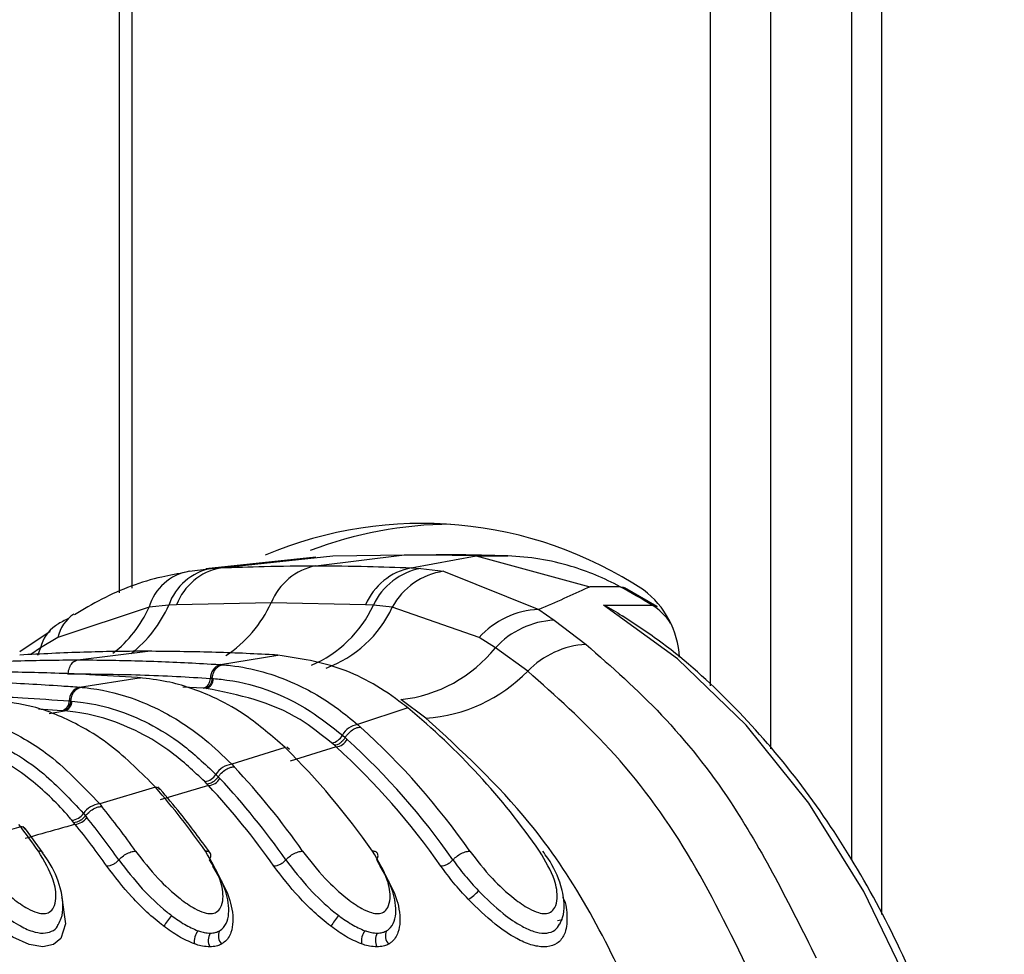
# Model space of a CAD drawing. Header units: millimetres. Extents: x 20 to 22981, y 40 to 19992.
# Tile 123 of 158: x 17574 to 17620, y 5895 to 5938. Entities that reach past the tile are written whole.
import ezdxf

# ---------------------------------------------------------------- set-up
doc = ezdxf.new("R2010")
doc.units = ezdxf.units.MM
doc.header["$LTSCALE"] = 2

msp = doc.modelspace()

# ---------------------------------------------------------------- linework, layer by layer
at = {"color": 7, "linetype": 'Continuous', "lineweight": 25}
for p, q in [((17578.564, 6410.022), (17578.564, 5911.6)), ((17612.663, 6410.022), (17612.663, 5899.184)), ((17583.281, 5912.76), (17588.517, 5913.313)), ((17587.722, 5912.856), (17591.853, 5913.367)), ((17588.517, 5913.313), (17591.853, 5913.367)), ((17595.189, 5913.313), (17591.853, 5913.367)), ((17591.853, 5913.367), (17593.329, 5913.367)), ((17592.159, 5912.76), (17595.189, 5913.313)), ((17595.189, 5913.313), (17600.475, 5911.88)), ((17595.189, 5913.313), (17596.665, 5913.313)), ((17587.713, 5913.258), (17582.591, 5912.707)), ((17581.832, 5912.599), (17582.853, 5912.734)), ((17582.853, 5912.734), (17583.281, 5912.76)), ((17592.159, 5912.76), (17592.615, 5912.734)), ((17592.615, 5912.734), (17593.663, 5912.599)), ((17593.663, 5912.599), (17598.098, 5910.819)), ((17601.889, 5911.88), (17600.475, 5911.88)), ((17603.615, 5910.96), (17602.111, 5911.826)), ((17580.869, 5911.022), (17579.957, 5910.932)), ((17581.236, 5911.043), (17580.869, 5911.022)), ((17585.639, 5911.138), (17581.236, 5911.043)), ((17590.036, 5911.043), (17585.639, 5911.138)), ((17590.398, 5911.022), (17590.036, 5911.043)), ((17591.279, 5910.932), (17590.398, 5911.022)), ((17601.109, 5911.026), (17603.372, 5911.026)), ((17579.957, 5910.932), (17575.705, 5909.515)), ((17595.318, 5909.515), (17591.279, 5910.932)), ((17598.098, 5910.819), (17598.81, 5910.323)), ((17598.81, 5910.323), (17600.298, 5909.2)), ((17575.352, 5909.804), (17573.943, 5908.847)), ((17575.705, 5909.515), (17574.901, 5909.041)), ((17596.083, 5909.041), (17595.318, 5909.515)), ((17576.641, 5908.474), (17579.897, 5908.877)), ((17597.583, 5907.955), (17596.083, 5909.041)), ((17583.28, 5908.256), (17585.957, 5908.696)), ((17585.957, 5908.696), (17585.863, 5908.701)), ((17583.28, 5908.256), (17583.367, 5908.25)), ((17576.714, 5907.207), (17579.489, 5907.646)), ((17579.489, 5907.646), (17579.41, 5907.652)), ((17579.556, 5907.643), (17579.478, 5907.649)), ((17579.489, 5907.646), (17579.557, 5907.648)), ((17582.808, 5907.616), (17582.893, 5907.61)), ((17582.894, 5907.61), (17582.951, 5907.606)), ((17576.714, 5907.207), (17576.789, 5907.201)), ((17582.557, 5907.153), (17582.472, 5907.158)), ((17582.615, 5907.149), (17582.558, 5907.153)), ((17576.239, 5906.567), (17576.311, 5906.561)), ((17576.312, 5906.561), (17576.36, 5906.557)), ((17592.846, 5905.765), (17591.684, 5906.629)), ((17575.972, 5906.104), (17575.9, 5906.11)), ((17576.022, 5906.1), (17575.972, 5906.104)), ((17592.004, 5906.241), (17589.662, 5905.468)), ((17592.004, 5906.241), (17591.855, 5906.359)), ((17589.662, 5905.468), (17589.795, 5905.35)), ((17588.582, 5904.504), (17588.456, 5904.613)), ((17588.956, 5904.971), (17589.086, 5904.857)), ((17589.086, 5904.857), (17589.175, 5904.777)), ((17586.292, 5904.392), (17583.801, 5903.619)), ((17586.292, 5904.392), (17586.168, 5904.511)), ((17586.492, 5904.302), (17586.367, 5904.421)), ((17588.668, 5904.426), (17586.526, 5903.764)), ((17588.668, 5904.426), (17588.582, 5904.504)), ((17583.801, 5903.619), (17583.912, 5903.502)), ((17582.654, 5902.699), (17582.548, 5902.81)), ((17583.067, 5903.149), (17583.177, 5903.035)), ((17583.177, 5903.035), (17583.252, 5902.955)), ((17580.255, 5902.545), (17577.656, 5901.774)), ((17580.255, 5902.545), (17580.15, 5902.664)), ((17580.462, 5902.448), (17580.356, 5902.566)), ((17582.726, 5902.623), (17580.476, 5901.962)), ((17582.726, 5902.623), (17582.654, 5902.699)), ((17577.656, 5901.774), (17577.752, 5901.657)), ((17576.454, 5900.899), (17576.362, 5901.01)), ((17576.899, 5901.33), (17576.994, 5901.216)), ((17576.994, 5901.216), (17577.059, 5901.136)), ((17573.978, 5900.703), (17571.295, 5899.934)), ((17573.978, 5900.703), (17573.887, 5900.821)), ((17574.189, 5900.6), (17574.097, 5900.719)), ((17575.023, 5899.486), (17574.198, 5900.614)), ((17576.517, 5900.822), (17576.454, 5900.899)), ((17599.207, 5896.376), (17598.976, 5896.337))]:
    msp.add_line(p, q, dxfattribs=at)
at = {"color": 8, "linetype": 'Continuous', "lineweight": 25}
for p, q in [((17579.15, 6410.022), (17579.15, 5911.816)), ((17606.093, 5907.269), (17606.093, 6410.022)), ((17608.884, 6410.022), (17608.884, 5904.336)), ((17614.047, 6410.022), (17614.047, 5896.619)), ((17574.901, 5909.041), (17574.445, 5908.724)), ((17574.901, 5909.041), (17574.761, 5908.677)), ((17576.152, 5907.832), (17576.191, 5907.832)), ((17582.472, 5907.158), (17581.529, 5907.213)), ((17575.9, 5906.11), (17574.813, 5906.182)), ((17575.299, 5905.988), (17576.022, 5906.1))]:
    msp.add_line(p, q, dxfattribs=at)
at = {"color": 7, "linetype": 'Continuous', "lineweight": 25, "flags": 128}
for points in [[(17601.889, 5911.88), (17602.023, 5911.862), (17602.111, 5911.826)], [(17619.417, 5877.813), (17618.541, 5883.154), (17617.204, 5888.301), (17615.427, 5893.174), (17613.237, 5897.699), (17610.669, 5901.806), (17607.761, 5905.432), (17604.558, 5908.521), (17601.109, 5911.026)]]:
    msp.add_lwpolyline(points, dxfattribs=at)
at = {"color": 8, "linetype": 'Continuous', "lineweight": 25, "flags": 128}
for points in [[(17603.372, 5911.026), (17603.504, 5911.008), (17603.615, 5910.96)], [(17575.883, 5897.427), (17575.897, 5897.399), (17576.071, 5896.19), (17575.843, 5895.514), (17575.502, 5895.225), (17575.007, 5895.12), (17574.379, 5895.228), (17573.612, 5895.578), (17572.61, 5896.281), (17571.4, 5897.42), (17570.211, 5898.872), (17570.211, 5898.872)]]:
    msp.add_lwpolyline(points, dxfattribs=at)
at = {"color": 7, "linetype": 'Continuous', "lineweight": 25}
for centre, radius, start, end in [((17592.659, 5896.072), 18.755, 56.6183, 112.9153), ((17594.093, 5896.179), 18.61, 90.2986, 110.8711), ((17588.268, 5910.072), 2.837, 101.0833, 157.9207), ((17582.217, 5910.279), 2.352, 99.4243, 163.8822), ((17583.344, 5910.159), 2.621, 100.7917, 160.771), ((17583.808, 5910.057), 2.754, 101.0291, 159.0193), ((17592.722, 5909.893), 2.922, 101.1035, 156.8104), ((17593.152, 5909.747), 3.035, 100.1919, 155.1484), ((17594.131, 5909.393), 3.241, 98.3075, 151.6457), ((17589.158, 5888.068), 27.002, 58.2366, 61.8676), ((17600.435, 5908.361), 4.223, 3.247, 52.9685), ((17598.238, 5906.904), 3.917, 92.0503, 138.1975), ((17599.009, 5906.358), 3.97, 92.8636, 137.4809), ((17600.556, 5905.055), 4.153, 93.5527, 135.7091), ((17590.951, 5913.181), 6.593, 276.3792, 321.1019), ((17583.463, 5907.628), 0.655, 106.2508, 181.0589), ((17592.38, 5912.993), 7.243, 273.6931, 315.9259), ((17582.341, 5907.607), 0.468, 286.251, 1.0601), ((17582.483, 5907.597), 0.468, 286.3959, 1.0562), ((17576.898, 5906.574), 0.659, 106.2058, 180.6327), ((17575.768, 5906.562), 0.471, 286.2061, 0.6341), ((17575.889, 5906.552), 0.471, 286.3324, 0.6354), ((17570.944, 5880.709), 33.097, 34.7562, 50.4838), ((17589.785, 5904.542), 0.934, 97.5957, 152.6658), ((17567.123, 5880.238), 33.832, 34.8627, 47.9247), ((17588.365, 5905.269), 0.662, 277.9456, 333.2565), ((17588.582, 5905.091), 0.671, 277.352, 332.0858), ((17566.686, 5880.059), 33.418, 34.8711, 47.7025), ((17562.008, 5879.763), 34.587, 34.9498, 45.4052), ((17566.409, 5879.961), 33.075, 34.8711, 47.7025), ((17583.923, 5902.622), 1.005, 97.0029, 148.3554), ((17558.225, 5879.347), 35.261, 35.0102, 43.2392), ((17582.457, 5903.517), 0.713, 277.3011, 328.9041), ((17582.641, 5903.34), 0.722, 276.7775, 327.8376), ((17557.806, 5879.186), 34.821, 35.0149, 43.0491), ((17580.275, 5902.276), 0.27, 43.399, 94.2145), ((17553.145, 5878.923), 35.958, 35.0569, 41.0677), ((17557.541, 5879.097), 34.464, 35.0149, 43.0491), ((17577.777, 5900.701), 1.08, 96.4483, 144.3849), ((17549.391, 5878.548), 36.583, 35.086, 39.1733), ((17576.273, 5901.77), 0.766, 276.7112, 324.9038), ((17576.432, 5901.593), 0.775, 276.2356, 323.9088), ((17548.99, 5878.402), 36.121, 35.088, 39.0059), ((17574.002, 5900.444), 0.26, 40.7822, 95.229), ((17544.34, 5878.164), 37.234, 35.1043, 37.2511), ((17548.735, 5878.321), 35.751, 35.088, 39.0059), ((17593.993, 5898.815), 1.692, 299.0268, 320.0719), ((17584.397, 5893.732), 4.429, 140.0031, 147.983), ((17592.175, 5893.732), 4.429, 140.0031, 147.983), ((17582.937, 5895.358), 0.877, 144.1867, 186.4639), ((17583.368, 5895.425), 0.658, 149.5575, 207.6788), ((17583.719, 5895.629), 0.538, 153.8435, 224.2876), ((17590.715, 5895.358), 0.877, 144.1867, 186.4639), ((17591.147, 5895.425), 0.658, 149.5575, 207.6788), ((17591.498, 5895.629), 0.538, 153.8435, 224.2876)]:
    msp.add_arc(centre, radius, start, end, dxfattribs=at)
at = {"color": 8, "linetype": 'Continuous', "lineweight": 25}
for centre, radius, start, end in [((17575.622, 5913.306), 5.723, 307.6879, 336.4852), ((17580.423, 5913.485), 5.719, 302.8729, 335.7756), ((17585.31, 5913.385), 5.61, 293.102, 335.0884), ((17601.721, 5908.449), 3.06, 34.6525, 57.3572), ((17577.396, 5909.149), 1.73, 122.7766, 167.7774), ((17574.733, 5913.287), 5.73, 308.1823, 335.7296), ((17586.319, 5913.222), 5.463, 290.128, 335.2172), ((17576.578, 5908.647), 1.723, 124.5371, 166.7645)]:
    msp.add_arc(centre, radius, start, end, dxfattribs=at)
at = {"color": 7, "linetype": 'Continuous', "lineweight": 25}
for points, knots in [([(17596.665, 5913.313), (17596.114, 5913.329), (17595.283, 5913.352), (17594.171, 5913.365), (17593.609, 5913.367), (17593.329, 5913.367)], [0, 0, 0, 0, 0.495025, 0.747513, 1, 1, 1, 1]), ([(17601.889, 5911.88), (17601.889, 5911.88), (17601.145, 5912.278), (17599.903, 5912.789), (17598.143, 5913.211), (17597.158, 5913.279), (17596.665, 5913.313)], [0, 0, 0, 0, 0.000016, 0.44666, 0.723309, 1, 1, 1, 1]), ([(17583.281, 5912.76), (17583.96, 5912.786), (17585.441, 5912.843), (17586.921, 5912.852), (17587.722, 5912.856)], [0, 0, 0, 0, 0.458483, 1, 1, 1, 1]), ([(17587.722, 5912.856), (17588.524, 5912.852), (17590.004, 5912.843), (17591.482, 5912.786), (17592.159, 5912.76)], [0, 0, 0, 0, 0.5415168, 1, 1, 1, 1]), ([(17581.685, 5912.556), (17581.306, 5912.488), (17579.958, 5912.246), (17578.192, 5911.597), (17576.899, 5910.825), (17576.477, 5910.574)], [0, 0, 0, 0, 0.2088826, 0.7423867, 1, 1, 1, 1]), ([(17600.475, 5911.88), (17600.439, 5911.862), (17599.711, 5911.515), (17598.884, 5911.158), (17598.098, 5910.819)], [0, 0, 0, 0, 0.05035, 1, 1, 1, 1]), ([(17601.109, 5911.026), (17601.115, 5911.024), (17601.424, 5910.902), (17601.704, 5910.71), (17601.978, 5910.522)], [0, 0, 0, 0, 0.018235, 1, 1, 1, 1]), ([(17576.211, 5910.409), (17576.029, 5910.318), (17575.819, 5910.212), (17575.628, 5910.083), (17575.602, 5910.065)], [0, 0, 0, 0, 0.866299, 1, 1, 1, 1]), ([(17619.772, 5877.756), (17619.65, 5878.672), (17619.299, 5881.321), (17618.38, 5885.605), (17616.885, 5890.479), (17614.977, 5895.07), (17612.689, 5899.311), (17610.053, 5903.146), (17607.096, 5906.495), (17604.38, 5908.952), (17602.607, 5910.122), (17601.985, 5910.533)], [0, 0, 0, 0, 0.065369, 0.189197, 0.313117, 0.437082, 0.561088, 0.685113, 0.809103, 0.932979, 1, 1, 1, 1]), ([(17600.298, 5909.2), (17601.493, 5908.148), (17603.906, 5906.024), (17607.674, 5901.295), (17609.757, 5897.123), (17611.012, 5894.61)], [0, 0, 0, 0, 0.280639, 0.566729, 1, 1, 1, 1]), ([(17579.897, 5908.877), (17579.85, 5908.877), (17578.855, 5908.876), (17576.866, 5908.849), (17574.926, 5908.751), (17573.932, 5908.701)], [0, 0, 0, 0, 0.024033, 0.499895, 1, 1, 1, 1]), ([(17585.863, 5908.701), (17585.815, 5908.704), (17584.821, 5908.762), (17582.833, 5908.852), (17580.892, 5908.868), (17579.897, 5908.877)], [0, 0, 0, 0, 0.024244, 0.500106, 1, 1, 1, 1]), ([(17570.002, 5908.256), (17570.149, 5908.266), (17571.24, 5908.336), (17573.279, 5908.431), (17575.346, 5908.472), (17576.467, 5908.473), (17576.641, 5908.474)], [0, 0, 0, 0, 0.0661, 0.493687, 0.921273, 1, 1, 1, 1]), ([(17576.191, 5907.832), (17576.196, 5907.885), (17576.211, 5908.027), (17576.296, 5908.237), (17576.449, 5908.418), (17576.577, 5908.455), (17576.641, 5908.474)], [0, 0, 0, 0, 0.161092, 0.440728, 0.720364, 1, 1, 1, 1]), ([(17576.641, 5908.474), (17576.815, 5908.473), (17577.936, 5908.472), (17580.003, 5908.431), (17582.042, 5908.336), (17583.133, 5908.266), (17583.28, 5908.256)], [0, 0, 0, 0, 0.078728, 0.506313, 0.933899, 1, 1, 1, 1]), ([(17591.855, 5906.359), (17591.822, 5906.385), (17590.904, 5907.096), (17588.978, 5908.238), (17586.964, 5908.543), (17585.957, 5908.696)], [0, 0, 0, 0, 0.018267, 0.509409, 1, 1, 1, 1]), ([(17579.41, 5907.652), (17578.668, 5907.701), (17577.454, 5907.781), (17575.225, 5907.874), (17573.536, 5907.912), (17572.321, 5907.914), (17572.119, 5907.914)], [0, 0, 0, 0, 0.305522, 0.500162, 0.917082, 1, 1, 1, 1]), ([(17576.191, 5907.832), (17577.308, 5907.822), (17578.991, 5907.806), (17581.197, 5907.714), (17582.285, 5907.648), (17582.808, 5907.616)], [0, 0, 0, 0, 0.50631, 0.762623, 1, 1, 1, 1]), ([(17582.893, 5907.61), (17582.901, 5907.662), (17582.921, 5907.805), (17583.014, 5908.014), (17583.174, 5908.195), (17583.303, 5908.232), (17583.368, 5908.25)], [0, 0, 0, 0, 0.160966, 0.440644, 0.720322, 1, 1, 1, 1]), ([(17583.367, 5908.25), (17583.496, 5908.239), (17584.633, 5908.141), (17586.486, 5907.607), (17588.431, 5906.487), (17589.362, 5905.716), (17589.662, 5905.468)], [0, 0, 0, 0, 0.058111, 0.513481, 0.843245, 1, 1, 1, 1]), ([(17607.93, 5893.9), (17607.005, 5895.797), (17605.129, 5899.644), (17601.598, 5904.387), (17598.881, 5906.802), (17597.583, 5907.955)], [0, 0, 0, 0, 0.336897, 0.683326, 1, 1, 1, 1]), ([(17568.863, 5907.511), (17569.71, 5907.505), (17571.031, 5907.496), (17573.37, 5907.419), (17575.14, 5907.325), (17576.436, 5907.228), (17576.714, 5907.207)], [0, 0, 0, 0, 0.32369, 0.504431, 0.893531, 1, 1, 1, 1]), ([(17586.168, 5904.511), (17585.566, 5905.027), (17584.535, 5905.911), (17582.72, 5906.893), (17581.089, 5907.465), (17579.923, 5907.597), (17579.489, 5907.646)], [0, 0, 0, 0, 0.296146, 0.5073, 0.816527, 1, 1, 1, 1]), ([(17582.951, 5907.606), (17583.073, 5907.596), (17584.613, 5907.463), (17586.724, 5906.733), (17588.461, 5905.362), (17588.956, 5904.971)], [0, 0, 0, 0, 0.058019, 0.731528, 1, 1, 1, 1]), ([(17576.311, 5906.561), (17576.319, 5906.613), (17576.34, 5906.756), (17576.434, 5906.965), (17576.595, 5907.146), (17576.725, 5907.183), (17576.789, 5907.201)], [0, 0, 0, 0, 0.161001, 0.440667, 0.720334, 1, 1, 1, 1]), ([(17576.789, 5907.201), (17576.851, 5907.196), (17577.635, 5907.124), (17578.913, 5906.837), (17580.789, 5906.024), (17582.376, 5904.998), (17583.392, 5904.015), (17583.801, 5903.619)], [0, 0, 0, 0, 0.02498, 0.311752, 0.510885, 0.803406, 1, 1, 1, 1]), ([(17588.456, 5904.613), (17587.974, 5904.998), (17586.18, 5906.429), (17584.121, 5906.845), (17582.615, 5907.149)], [0, 0, 0, 0, 0.268949, 1, 1, 1, 1]), ([(17568.412, 5906.87), (17569.729, 5906.856), (17571.611, 5906.835), (17574.22, 5906.71), (17575.512, 5906.619), (17576.239, 5906.567)], [0, 0, 0, 0, 0.504425, 0.721113, 1, 1, 1, 1]), ([(17580.15, 5902.664), (17579.46, 5903.349), (17578.359, 5904.442), (17576.451, 5905.607), (17574.701, 5906.338), (17573.392, 5906.518), (17572.81, 5906.598)], [0, 0, 0, 0, 0.316585, 0.505351, 0.78008, 1, 1, 1, 1]), ([(17576.36, 5906.557), (17576.536, 5906.539), (17577.753, 5906.415), (17579.512, 5905.824), (17581.564, 5904.567), (17582.552, 5903.635), (17583.067, 5903.149)], [0, 0, 0, 0, 0.073597, 0.507112, 0.742765, 1, 1, 1, 1]), ([(17570.031, 5906.154), (17570.228, 5906.131), (17571.141, 5906.028), (17572.54, 5905.631), (17574.034, 5904.895), (17575.742, 5903.797), (17576.844, 5902.633), (17577.656, 5901.774)], [0, 0, 0, 0, 0.071059, 0.328707, 0.508594, 0.637825, 1, 1, 1, 1]), ([(17582.548, 5902.81), (17582.045, 5903.282), (17581.082, 5904.185), (17579.086, 5905.401), (17577.375, 5905.968), (17576.193, 5906.083), (17576.022, 5906.1)], [0, 0, 0, 0, 0.257471, 0.493197, 0.926487, 1, 1, 1, 1]), ([(17569.593, 5905.51), (17569.73, 5905.496), (17571.073, 5905.351), (17572.958, 5904.667), (17575.246, 5903.113), (17576.299, 5901.978), (17576.899, 5901.33)], [0, 0, 0, 0, 0.0516718, 0.5050665, 0.7175116, 1, 1, 1, 1]), ([(17602.553, 5892.624), (17601.842, 5894.103), (17600.406, 5897.088), (17597.254, 5901.726), (17594.508, 5904.243), (17592.846, 5905.765)], [0, 0, 0, 0, 0.279346, 0.564006, 1, 1, 1, 1]), ([(17576.362, 5901.01), (17576.32, 5901.06), (17575.758, 5901.725), (17574.693, 5902.754), (17572.41, 5904.369), (17570.556, 5904.771), (17569.252, 5905.053)], [0, 0, 0, 0, 0.021195, 0.282969, 0.495586, 1, 1, 1, 1]), ([(17589.086, 5904.857), (17589.114, 5904.9), (17589.191, 5905.019), (17589.363, 5905.187), (17589.588, 5905.324), (17589.726, 5905.341), (17589.795, 5905.35)], [0, 0, 0, 0, 0.161268, 0.440845, 0.720423, 1, 1, 1, 1]), ([(17583.177, 5903.035), (17583.207, 5903.076), (17583.291, 5903.188), (17583.472, 5903.347), (17583.705, 5903.477), (17583.843, 5903.494), (17583.912, 5903.502)], [0, 0, 0, 0, 0.161233, 0.440822, 0.720411, 1, 1, 1, 1]), ([(17583.177, 5903.035), (17583.142, 5902.989), (17583.072, 5902.898), (17582.933, 5902.789), (17582.786, 5902.714), (17582.698, 5902.704), (17582.654, 5902.699)], [0, 0, 0, 0, 0.249999, 0.499999, 0.749999, 1, 1, 1, 1]), ([(17582.801, 5899.486), (17582.344, 5900.116), (17581.593, 5901.148), (17580.786, 5902.093), (17580.471, 5902.462)], [0, 0, 0, 0, 0.609908, 1, 1, 1, 1]), ([(17576.994, 5901.216), (17577.026, 5901.255), (17577.115, 5901.361), (17577.304, 5901.511), (17577.543, 5901.633), (17577.682, 5901.649), (17577.752, 5901.657)], [0, 0, 0, 0, 0.161211, 0.440807, 0.720404, 1, 1, 1, 1]), ([(17576.994, 5901.216), (17576.957, 5901.173), (17576.882, 5901.087), (17576.737, 5900.984), (17576.586, 5900.913), (17576.498, 5900.904), (17576.454, 5900.899)], [0, 0, 0, 0, 0.249999, 0.499999, 0.749999, 1, 1, 1, 1]), ([(17576.517, 5900.822), (17576.256, 5900.748), (17575.484, 5900.529), (17574.703, 5900.309), (17574.185, 5900.163)], [0, 0, 0, 0, 0.336526, 1, 1, 1, 1]), ([(17571.549, 5899.577), (17571.879, 5899.149), (17572.469, 5898.385), (17573.464, 5897.46), (17574.22, 5896.931), (17574.723, 5896.704), (17575.075, 5896.651), (17575.347, 5896.73), (17575.553, 5896.967), (17575.66, 5897.463), (17575.524, 5898.361), (17575.071, 5899.123), (17574.802, 5899.577)], [0, 0, 0, 0, 0.181549, 0.323795, 0.40885, 0.462296, 0.504185, 0.545984, 0.60056, 0.677304, 0.807908, 1, 1, 1, 1]), ([(17575.013, 5899.478), (17574.999, 5899.501), (17574.962, 5899.563), (17574.864, 5899.572), (17574.802, 5899.577)], [0, 0, 0, 0, 0.363524, 1, 1, 1, 1]), ([(17578.547, 5899.165), (17578.581, 5899.202), (17578.675, 5899.3), (17578.872, 5899.44), (17579.117, 5899.554), (17579.257, 5899.569), (17579.327, 5899.577)], [0, 0, 0, 0, 0.161092, 0.440728, 0.720364, 1, 1, 1, 1]), ([(17579.327, 5899.577), (17579.658, 5899.149), (17580.247, 5898.385), (17581.242, 5897.46), (17581.998, 5896.931), (17582.501, 5896.704), (17582.853, 5896.651), (17583.125, 5896.73), (17583.331, 5896.967), (17583.438, 5897.463), (17583.302, 5898.361), (17582.849, 5899.123), (17582.58, 5899.577)], [0, 0, 0, 0, 0.181549, 0.323795, 0.40885, 0.462296, 0.504185, 0.545984, 0.60056, 0.677304, 0.807908, 1, 1, 1, 1]), ([(17582.775, 5899.165), (17582.792, 5899.202), (17582.839, 5899.3), (17582.841, 5899.44), (17582.759, 5899.554), (17582.639, 5899.569), (17582.58, 5899.577)], [0, 0, 0, 0, 0.161092, 0.440728, 0.720364, 1, 1, 1, 1]), ([(17586.325, 5899.165), (17586.359, 5899.202), (17586.453, 5899.3), (17586.65, 5899.44), (17586.895, 5899.554), (17587.035, 5899.569), (17587.105, 5899.577)], [0, 0, 0, 0, 0.161092, 0.440728, 0.720364, 1, 1, 1, 1]), ([(17587.105, 5899.577), (17587.436, 5899.149), (17588.025, 5898.385), (17589.02, 5897.46), (17589.776, 5896.931), (17590.279, 5896.704), (17590.631, 5896.651), (17590.903, 5896.73), (17591.109, 5896.967), (17591.216, 5897.463), (17591.08, 5898.361), (17590.628, 5899.123), (17590.358, 5899.577)], [0, 0, 0, 0, 0.181549, 0.323795, 0.40885, 0.462296, 0.504185, 0.545984, 0.60056, 0.677304, 0.807908, 1, 1, 1, 1]), ([(17590.554, 5899.165), (17590.571, 5899.202), (17590.617, 5899.3), (17590.619, 5899.44), (17590.537, 5899.554), (17590.418, 5899.569), (17590.358, 5899.577)], [0, 0, 0, 0, 0.161092, 0.440728, 0.720364, 1, 1, 1, 1]), ([(17594.103, 5899.165), (17594.137, 5899.202), (17594.231, 5899.3), (17594.428, 5899.44), (17594.673, 5899.554), (17594.813, 5899.569), (17594.883, 5899.577)], [0, 0, 0, 0, 0.161092, 0.440728, 0.720364, 1, 1, 1, 1]), ([(17594.883, 5899.577), (17595.214, 5899.149), (17595.803, 5898.385), (17596.798, 5897.46), (17597.554, 5896.932), (17598.057, 5896.704), (17598.409, 5896.651), (17598.681, 5896.73), (17598.887, 5896.967), (17598.994, 5897.462), (17598.859, 5898.361), (17598.406, 5899.123), (17598.136, 5899.577)], [0, 0, 0, 0, 0.1814956, 0.3237621, 0.4088309, 0.4622827, 0.5041695, 0.5459655, 0.6005283, 0.6772672, 0.8078276, 1, 1, 1, 1]), ([(17599.071, 5896.18), (17599.123, 5896.282), (17599.266, 5896.564), (17599.304, 5897.172), (17599.139, 5898.087), (17598.74, 5898.957), (17598.363, 5899.465), (17598.282, 5899.575)], [0, 0, 0, 0, 0.094055, 0.259838, 0.522335, 0.896083, 1, 1, 1, 1]), ([(17570.768, 5899.165), (17571.119, 5898.71), (17571.754, 5897.884), (17572.863, 5896.831), (17573.787, 5896.161), (17574.496, 5895.827), (17575.038, 5895.727), (17575.434, 5895.827), (17575.673, 5895.989), (17575.715, 5896.147), (17575.724, 5896.18)], [0, 0, 0, 0, 0.25553, 0.463412, 0.610935, 0.714448, 0.802001, 0.887108, 0.97629, 1, 1, 1, 1]), ([(17575.731, 5896.176), (17575.78, 5896.266), (17575.922, 5896.529), (17575.971, 5897.107), (17575.832, 5897.995), (17575.462, 5898.863), (17575.079, 5899.386), (17574.984, 5899.516)], [0, 0, 0, 0, 0.085373, 0.248767, 0.504091, 0.876386, 1, 1, 1, 1]), ([(17578.547, 5899.165), (17578.891, 5898.717), (17579.526, 5897.892), (17580.44, 5897.018), (17580.929, 5896.637), (17581.004, 5896.579)], [0, 0, 0, 0, 0.5006885, 0.9227865, 1, 1, 1, 1]), ([(17583.236, 5895.867), (17583.27, 5895.889), (17583.437, 5895.998), (17583.69, 5896.423), (17583.684, 5897.106), (17583.431, 5898.079), (17583.051, 5898.709), (17582.775, 5899.165)], [0, 0, 0, 0, 0.041437, 0.201296, 0.499179, 0.63727, 1, 1, 1, 1]), ([(17586.325, 5899.165), (17586.669, 5898.717), (17587.304, 5897.892), (17588.219, 5897.018), (17588.707, 5896.637), (17588.783, 5896.579)], [0, 0, 0, 0, 0.500688, 0.922786, 1, 1, 1, 1]), ([(17591.014, 5895.867), (17591.049, 5895.889), (17591.215, 5895.998), (17591.468, 5896.423), (17591.462, 5897.106), (17591.209, 5898.079), (17590.829, 5898.709), (17590.554, 5899.165)], [0, 0, 0, 0, 0.041437, 0.201296, 0.499179, 0.63727, 1, 1, 1, 1]), ([(17594.103, 5899.165), (17594.279, 5898.925), (17594.631, 5898.446), (17595.071, 5897.968), (17595.29, 5897.729)], [0, 0, 0, 0, 0.500117, 1, 1, 1, 1]), ([(17580.642, 5896.08), (17580.637, 5896.084), (17580.103, 5896.491), (17579.093, 5897.434), (17578.356, 5898.393), (17577.989, 5898.872)], [0, 0, 0, 0, 0.005036, 0.503601, 1, 1, 1, 1]), ([(17582.915, 5898.872), (17583.208, 5898.384), (17583.614, 5897.709), (17583.88, 5896.653), (17583.874, 5895.889), (17583.576, 5895.409), (17583.376, 5895.281), (17583.334, 5895.253)], [0, 0, 0, 0, 0.35082, 0.485426, 0.783992, 0.954198, 1, 1, 1, 1]), ([(17588.42, 5896.08), (17588.415, 5896.084), (17587.881, 5896.491), (17586.871, 5897.434), (17586.135, 5898.393), (17585.767, 5898.872)], [0, 0, 0, 0, 0.005036, 0.503601, 1, 1, 1, 1]), ([(17590.693, 5898.872), (17590.986, 5898.384), (17591.392, 5897.709), (17591.658, 5896.653), (17591.652, 5895.889), (17591.354, 5895.409), (17591.154, 5895.281), (17591.112, 5895.253)], [0, 0, 0, 0, 0.3508199, 0.4854261, 0.7839916, 0.9541975, 1, 1, 1, 1]), ([(17594.814, 5897.336), (17594.579, 5897.592), (17594.11, 5898.103), (17593.733, 5898.615), (17593.545, 5898.872)], [0, 0, 0, 0, 0.500182, 1, 1, 1, 1]), ([(17595.29, 5897.729), (17595.663, 5897.362), (17596.289, 5896.745), (17597.206, 5896.115), (17597.869, 5895.818), (17598.25, 5895.751), (17598.581, 5895.769), (17598.875, 5895.867), (17599.003, 5896.076), (17599.067, 5896.181)], [0, 0, 0, 0, 0.291237, 0.489432, 0.611355, 0.727822, 0.757058, 0.878406, 1, 1, 1, 1]), ([(17581.004, 5896.579), (17581.205, 5896.433), (17581.605, 5896.141), (17582.019, 5895.961), (17582.226, 5895.871)], [0, 0, 0, 0, 0.500365, 1, 1, 1, 1]), ([(17588.783, 5896.579), (17588.983, 5896.433), (17589.383, 5896.141), (17589.797, 5895.961), (17590.004, 5895.871)], [0, 0, 0, 0, 0.500365, 1, 1, 1, 1]), ([(17582.065, 5895.259), (17581.819, 5895.366), (17581.336, 5895.574), (17580.87, 5895.914), (17580.642, 5896.08)], [0, 0, 0, 0, 0.511867, 1, 1, 1, 1]), ([(17589.844, 5895.259), (17589.597, 5895.366), (17589.115, 5895.574), (17588.648, 5895.914), (17588.42, 5896.08)], [0, 0, 0, 0, 0.5118667, 1, 1, 1, 1]), ([(17582.226, 5895.871), (17582.25, 5895.863), (17582.353, 5895.827), (17582.552, 5895.774), (17582.712, 5895.764), (17582.801, 5895.759)], [0, 0, 0, 0, 0.121302, 0.507466, 1, 1, 1, 1]), ([(17582.801, 5895.759), (17582.881, 5895.764), (17583.028, 5895.774), (17583.163, 5895.826), (17583.224, 5895.86), (17583.236, 5895.867)], [0, 0, 0, 0, 0.492803, 0.897023, 1, 1, 1, 1]), ([(17590.004, 5895.871), (17590.028, 5895.863), (17590.131, 5895.827), (17590.33, 5895.774), (17590.49, 5895.764), (17590.579, 5895.759)], [0, 0, 0, 0, 0.121302, 0.507466, 1, 1, 1, 1]), ([(17590.579, 5895.759), (17590.659, 5895.764), (17590.806, 5895.774), (17590.941, 5895.826), (17591.002, 5895.86), (17591.014, 5895.867)], [0, 0, 0, 0, 0.492803, 0.897023, 1, 1, 1, 1]), ([(17582.785, 5895.12), (17582.673, 5895.126), (17582.472, 5895.138), (17582.223, 5895.205), (17582.096, 5895.249), (17582.065, 5895.259)], [0, 0, 0, 0, 0.4965535, 0.8807999, 1, 1, 1, 1]), ([(17583.334, 5895.253), (17583.319, 5895.245), (17583.242, 5895.203), (17583.071, 5895.138), (17582.887, 5895.126), (17582.785, 5895.12)], [0, 0, 0, 0, 0.101098, 0.503376, 1, 1, 1, 1]), ([(17590.564, 5895.12), (17590.451, 5895.126), (17590.251, 5895.138), (17590.001, 5895.205), (17589.874, 5895.249), (17589.844, 5895.259)], [0, 0, 0, 0, 0.496554, 0.8808, 1, 1, 1, 1]), ([(17591.112, 5895.253), (17591.097, 5895.245), (17591.02, 5895.203), (17590.85, 5895.138), (17590.665, 5895.126), (17590.564, 5895.12)], [0, 0, 0, 0, 0.101098, 0.503376, 1, 1, 1, 1])]:
    msp.add_open_spline(points, degree=3, knots=knots, dxfattribs=at)
for points in [[(17582.894, 5907.61), (17582.884, 5907.552), (17582.865, 5907.437), (17582.787, 5907.292), (17582.681, 5907.186), (17582.599, 5907.164), (17582.558, 5907.153)], [(17576.311, 5906.561), (17576.301, 5906.503), (17576.282, 5906.388), (17576.202, 5906.243), (17576.096, 5906.137), (17576.014, 5906.115), (17575.973, 5906.104)], [(17589.086, 5904.857), (17589.054, 5904.809), (17588.989, 5904.713), (17588.855, 5904.598), (17588.712, 5904.519), (17588.625, 5904.509), (17588.582, 5904.504)], [(17578.547, 5899.165), (17578.507, 5899.125), (17578.428, 5899.045), (17578.277, 5898.95), (17578.122, 5898.884), (17578.033, 5898.876), (17577.989, 5898.872)], [(17586.325, 5899.165), (17586.285, 5899.125), (17586.206, 5899.045), (17586.055, 5898.95), (17585.9, 5898.884), (17585.812, 5898.876), (17585.767, 5898.872)], [(17594.103, 5899.165), (17594.063, 5899.125), (17593.984, 5899.045), (17593.834, 5898.95), (17593.679, 5898.884), (17593.59, 5898.876), (17593.545, 5898.872)]]:
    msp.add_open_spline(points, degree=3, dxfattribs=at)
at = {"color": 8, "linetype": 'Continuous', "lineweight": 25}
msp.add_open_spline([(17599.215, 5897.438), (17599.219, 5897.431), (17599.388, 5897.107), (17599.433, 5896.487), (17599.369, 5895.735), (17599.006, 5895.27), (17598.623, 5895.132), (17598.207, 5895.11), (17597.737, 5895.191), (17596.95, 5895.541), (17595.914, 5896.249), (17595.219, 5896.936), (17594.814, 5897.336)], degree=3, knots=[0, 0, 0, 0, 0.00313, 0.147219, 0.29236, 0.396462, 0.485579, 0.507363, 0.593614, 0.680418, 0.813552, 1, 1, 1, 1], dxfattribs=at)

doc.saveas('drawing.dxf')
